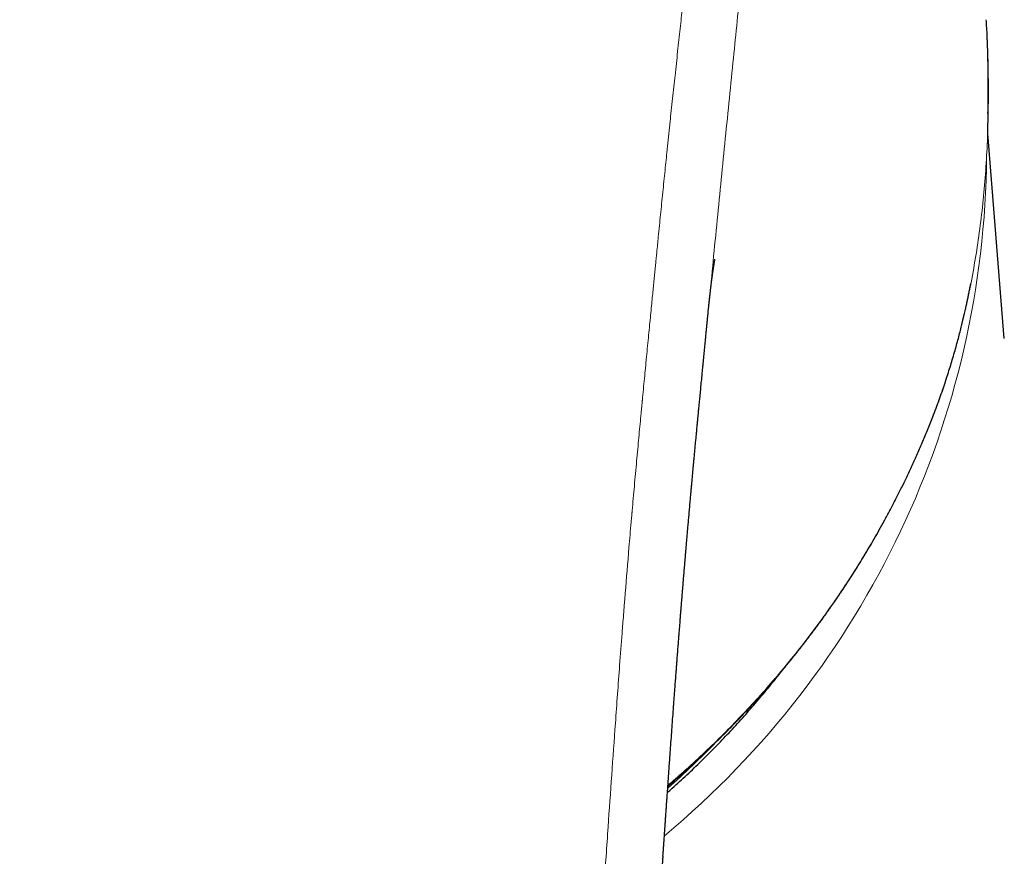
# Model space of a CAD drawing. Header units: millimetres. Extents: x 8 to 864, y 12 to 475.
# Tile 34 of 54: x 447 to 472, y 425 to 447. Entities that reach past the tile are written whole.
import ezdxf

# ---------------------------------------------------------------- set-up
doc = ezdxf.new("R2010")
doc.units = ezdxf.units.MM

msp = doc.modelspace()

# ---------------------------------------------------------------- linework, layer by layer
at = {"color": 8, "linetype": 'Continuous', "lineweight": 0}
for p, q in [((471.845, 444.344), (471.846, 444.346)), ((471.832, 443.831), (471.832, 443.833))]:
    msp.add_line(p, q, dxfattribs=at)
at = {"color": 7, "linetype": 'Continuous', "lineweight": 30}
for p, q in [((472.259, 438.581), (471.835, 443.837)), ((464.668, 439.307), (464.671, 439.333))]:
    msp.add_line(p, q, dxfattribs=at)
at = {"color": 8, "linetype": 'Continuous', "lineweight": 0, "flags": 128}
msp.add_lwpolyline([(470.429, 436.593), (470.428, 436.58), (470.424, 436.569)], dxfattribs=at)
at = {"color": 8, "linetype": 'Continuous', "lineweight": 0}
for centre, radius, start, end in [((448.871, 443.456), 22.935, 309.7656, 359.5289), ((447.923, 444.714), 23.641, 311.6262, 315.7672)]:
    msp.add_arc(centre, radius, start, end, dxfattribs=at)
for points, knots in [([(464.491, 451.983), (464.483, 451.9), (464.469, 451.736), (464.448, 451.494), (464.427, 451.26), (464.406, 451.034), (464.386, 450.815), (464.367, 450.605), (464.347, 450.397), (464.327, 450.191), (464.308, 449.988), (464.289, 449.795), (464.271, 449.611), (464.253, 449.438), (464.237, 449.274), (464.221, 449.12), (464.206, 448.976), (464.192, 448.841), (464.179, 448.717), (464.168, 448.604), (464.157, 448.501), (464.147, 448.407), (464.14, 448.339), (464.135, 448.293), (464.131, 448.261), (464.127, 448.22), (464.122, 448.17), (464.116, 448.116), (464.11, 448.062), (464.104, 448.007), (464.094, 447.91), (464.079, 447.77), (464.057, 447.572), (464.034, 447.355), (464.008, 447.117), (463.981, 446.864), (463.951, 446.596), (463.92, 446.312), (463.888, 446.017), (463.855, 445.713), (463.822, 445.41), (463.79, 445.109), (463.758, 444.812), (463.725, 444.506), (463.702, 444.284), (463.688, 444.15), (463.683, 444.105), (463.678, 444.06), (463.674, 444.014), (463.669, 443.97), (463.665, 443.93), (463.656, 443.85), (463.644, 443.733), (463.627, 443.573), (463.608, 443.383), (463.584, 443.156), (463.556, 442.888), (463.528, 442.613), (463.499, 442.33), (463.47, 442.046), (463.441, 441.762), (463.413, 441.477), (463.387, 441.219), (463.364, 440.99), (463.349, 440.841), (463.34, 440.744), (463.335, 440.702), (463.332, 440.664), (463.328, 440.627), (463.324, 440.59), (463.317, 440.512), (463.305, 440.391), (463.288, 440.225), (463.271, 440.051), (463.253, 439.868), (463.235, 439.678), (463.214, 439.469), (463.192, 439.24), (463.167, 438.99), (463.142, 438.73), (463.115, 438.459), (463.088, 438.177), (463.061, 437.897), (463.034, 437.619), (463.007, 437.345), (462.989, 437.149), (462.978, 437.04), (462.976, 437.019), (462.975, 437.002), (462.973, 436.985), (462.972, 436.968), (462.97, 436.951), (462.966, 436.908), (462.957, 436.814), (462.94, 436.633), (462.917, 436.39), (462.89, 436.107), (462.863, 435.813), (462.835, 435.509), (462.806, 435.196), (462.777, 434.879), (462.748, 434.558), (462.729, 434.337), (462.718, 434.212), (462.715, 434.186), (462.713, 434.16), (462.711, 434.135), (462.709, 434.109), (462.706, 434.084), (462.704, 434.058), (462.698, 433.987), (462.673, 433.707), (462.617, 433.046), (462.564, 432.406), (462.528, 431.948), (462.519, 431.841), (462.51, 431.725), (462.501, 431.607), (462.483, 431.374), (462.446, 430.905), (462.376, 429.98), (462.287, 428.767), (462.189, 427.384), (462.127, 426.495), (462.096, 426.05)], [0, 0, 0, 0, 0.0099657, 0.0196072, 0.0289247, 0.0379181, 0.0465875, 0.054933, 0.0629547, 0.0714045, 0.0794625, 0.0871288, 0.0944033, 0.1012862, 0.1077775, 0.1138771, 0.1195851, 0.1249015, 0.1298264, 0.1342822, 0.1383603, 0.1420608, 0.1453835, 0.1464764, 0.1475212, 0.1491865, 0.1512905, 0.1534188, 0.1555716, 0.1577489, 0.1599505, 0.1670291, 0.1743489, 0.1833776, 0.1927483, 0.202461, 0.2132469, 0.2244254, 0.2359964, 0.2479599, 0.260316, 0.2716548, 0.2833052, 0.2952671, 0.3075406, 0.3092938, 0.3110531, 0.3128186, 0.3145902, 0.3163681, 0.3180335, 0.3192137, 0.3257861, 0.331771, 0.3378659, 0.3479944, 0.3584128, 0.3691212, 0.3801196, 0.391408, 0.4022055, 0.4132557, 0.4245587, 0.4321572, 0.4398658, 0.4419029, 0.4434115, 0.4448188, 0.4462447, 0.4476891, 0.449152, 0.455279, 0.4617108, 0.4684475, 0.4754891, 0.4828355, 0.4904869, 0.4996997, 0.5093189, 0.5193447, 0.529777, 0.5406159, 0.5518613, 0.5620936, 0.5726408, 0.5835028, 0.5845715, 0.5852186, 0.5858674, 0.5865178, 0.5871698, 0.5878235, 0.5884788, 0.5921126, 0.5987251, 0.6091998, 0.6200495, 0.631274, 0.6428734, 0.6548478, 0.667197, 0.6791573, 0.6914494, 0.6924701, 0.6934457, 0.6944214, 0.695397, 0.6963726, 0.6973481, 0.6983236, 0.6992991, 0.7054297, 0.7302961, 0.7746414, 0.778178, 0.7823397, 0.7867966, 0.7912533, 0.7957101, 0.8132182, 0.8444813, 0.9003061, 0.9501508, 1, 1, 1, 1]), ([(464.671, 439.333), (464.672, 439.349), (464.709, 439.718), (464.778, 440.438), (464.881, 441.491), (464.984, 442.539), (465.089, 443.581), (465.194, 444.62), (465.297, 445.628), (465.395, 446.604), (465.489, 447.55), (465.579, 448.493), (465.664, 449.434), (465.746, 450.372), (465.796, 450.996), (465.821, 451.308)], [0, 0, 0, 0, 0.0039669, 0.0903843, 0.1767399, 0.2629964, 0.349223, 0.4355263, 0.5220015, 0.6014229, 0.6809524, 0.7605546, 0.8402311, 0.9200293, 1, 1, 1, 1]), ([(471.832, 443.831), (471.835, 443.916), (471.84, 444.088), (471.844, 444.259), (471.845, 444.344)], [0, 0, 0, 0, 0.500153, 1, 1, 1, 1]), ([(470.429, 436.593), (470.513, 436.818), (470.681, 437.266), (470.903, 437.958), (471.102, 438.663), (471.276, 439.379), (471.427, 440.105), (471.554, 440.839), (471.658, 441.58), (471.739, 442.327), (471.799, 443.079), (471.821, 443.58), (471.832, 443.831)], [0, 0, 0, 0, 0.100232, 0.200205, 0.299996, 0.399681, 0.499336, 0.599038, 0.698869, 0.798911, 0.899256, 1, 1, 1, 1]), ([(463.631, 427.12), (463.761, 427.231), (464.066, 427.493), (464.521, 427.911), (464.999, 428.373), (465.455, 428.837), (465.898, 429.312), (466.328, 429.797), (466.752, 430.304), (467.17, 430.831), (467.58, 431.38), (467.974, 431.94), (468.352, 432.51), (468.712, 433.091), (469.049, 433.671), (469.363, 434.248), (469.654, 434.822), (469.93, 435.405), (470.19, 435.995), (470.349, 436.393), (470.429, 436.593)], [0, 0, 0, 0, 0.042985, 0.101111, 0.155901, 0.21068, 0.265454, 0.320228, 0.375008, 0.433121, 0.491253, 0.549413, 0.607608, 0.665848, 0.724141, 0.779162, 0.834248, 0.889409, 0.944656, 1, 1, 1, 1]), ([(447.004, 378.09), (447.18, 378.091), (447.531, 378.093), (448.057, 378.109), (448.582, 378.135), (449.085, 378.169), (449.566, 378.211), (450.008, 378.258), (450.313, 378.295), (450.482, 378.317), (450.535, 378.324), (450.588, 378.331), (450.641, 378.338), (450.694, 378.345), (450.842, 378.366), (451.082, 378.402), (451.412, 378.456), (451.733, 378.514), (452.046, 378.576), (452.35, 378.642), (452.645, 378.712), (452.935, 378.787), (453.218, 378.866), (453.495, 378.95), (453.733, 379.029), (453.935, 379.1), (454.059, 379.146), (454.136, 379.176), (454.169, 379.188), (454.201, 379.201), (454.233, 379.214), (454.265, 379.226), (454.297, 379.239), (454.328, 379.252), (454.438, 379.297), (454.624, 379.378), (454.881, 379.498), (455.13, 379.623), (455.371, 379.755), (455.605, 379.892), (455.831, 380.035), (456.048, 380.183), (456.258, 380.337), (456.46, 380.497), (456.654, 380.663), (456.84, 380.834), (457.018, 381.011), (457.188, 381.194), (457.35, 381.381), (457.503, 381.574), (457.648, 381.775), (457.786, 381.985), (457.912, 382.195), (458.028, 382.405), (458.106, 382.558), (458.155, 382.66), (458.178, 382.708), (458.2, 382.757), (458.222, 382.805), (458.244, 382.855), (458.266, 382.904), (458.313, 383.012), (458.383, 383.182), (458.472, 383.419), (458.558, 383.665), (458.64, 383.922), (458.718, 384.189), (458.779, 384.411), (458.823, 384.585), (458.851, 384.697), (458.876, 384.8), (458.898, 384.895), (458.92, 384.991), (458.951, 385.135), (458.992, 385.329), (459.043, 385.589), (459.094, 385.872), (459.146, 386.179), (459.196, 386.497), (459.244, 386.828), (459.29, 387.169), (459.333, 387.522), (459.363, 387.78), (459.38, 387.939), (459.386, 387.996), (459.392, 388.054), (459.399, 388.111), (459.405, 388.169), (459.41, 388.224), (459.415, 388.27), (459.421, 388.334), (459.43, 388.421), (459.442, 388.543), (459.455, 388.678), (459.469, 388.825), (459.485, 388.996), (459.503, 389.193), (459.523, 389.416), (459.543, 389.65), (459.564, 389.893), (459.586, 390.147), (459.608, 390.41), (459.631, 390.683), (459.653, 390.954), (459.675, 391.223), (459.691, 391.42), (459.701, 391.556), (459.707, 391.627), (459.713, 391.699), (459.718, 391.768), (459.723, 391.829), (459.735, 391.984), (459.755, 392.24), (459.783, 392.608), (459.812, 392.986), (459.842, 393.376), (459.872, 393.774), (459.902, 394.18), (459.933, 394.595), (459.964, 395.02), (459.996, 395.456), (460.028, 395.902), (460.061, 396.359), (460.094, 396.826), (460.127, 397.284), (460.158, 397.732), (460.188, 398.15), (460.211, 398.484), (460.226, 398.698), (460.232, 398.785), (460.234, 398.816), (460.235, 398.825), (460.235, 398.833), (460.236, 398.842), (460.236, 398.851), (460.237, 398.859), (460.238, 398.879), (460.241, 398.913), (460.244, 398.965), (460.249, 399.028), (460.254, 399.102), (460.259, 399.185), (460.266, 399.279), (460.273, 399.382), (460.281, 399.496), (460.289, 399.621), (460.299, 399.756), (460.308, 399.898), (460.318, 400.044), (460.329, 400.196), (460.34, 400.356), (460.351, 400.525), (460.363, 400.703), (460.376, 400.895), (460.39, 401.1), (460.405, 401.32), (460.421, 401.55), (460.437, 401.79), (460.454, 402.039), (460.472, 402.296), (460.49, 402.561), (460.508, 402.835), (460.528, 403.122), (460.548, 403.42), (460.569, 403.73), (460.591, 404.049), (460.613, 404.379), (460.636, 404.719), (460.66, 405.068), (460.681, 405.389), (460.698, 405.631), (460.706, 405.757), (460.709, 405.801), (460.71, 405.811), (460.71, 405.821), (460.711, 405.83), (460.716, 405.901), (460.728, 406.084), (460.754, 406.47), (460.801, 407.161), (460.869, 408.157), (460.951, 409.368), (461.034, 410.582), (461.099, 411.539), (461.137, 412.091), (461.151, 412.287), (461.154, 412.335), (461.157, 412.384), (461.161, 412.432), (461.164, 412.48), (461.167, 412.529), (461.171, 412.577), (461.184, 412.779), (461.209, 413.137), (461.245, 413.654), (461.281, 414.181), (461.317, 414.716), (461.355, 415.259), (461.393, 415.812), (461.433, 416.393), (461.475, 417.002), (461.519, 417.641), (461.563, 418.29), (461.609, 418.949), (461.655, 419.619), (461.702, 420.299), (461.749, 420.99), (461.797, 421.69), (461.846, 422.402), (461.895, 423.118), (461.945, 423.841), (461.995, 424.569), (462.045, 425.307), (462.079, 425.801), (462.096, 426.05)], [0, 0, 0, 0, 0.00881, 0.017606, 0.026394, 0.035177, 0.042905, 0.050636, 0.057443, 0.058334, 0.059226, 0.060118, 0.06101, 0.061903, 0.062795, 0.06852, 0.074115, 0.079583, 0.084924, 0.09014, 0.095234, 0.100207, 0.105189, 0.110048, 0.114788, 0.117852, 0.120866, 0.121452, 0.122036, 0.122619, 0.123199, 0.123778, 0.124355, 0.12493, 0.125503, 0.130366, 0.135152, 0.139865, 0.144509, 0.149089, 0.15361, 0.158077, 0.162497, 0.166873, 0.171213, 0.175522, 0.179806, 0.184072, 0.188325, 0.192496, 0.196735, 0.20105, 0.205448, 0.209392, 0.21341, 0.214322, 0.215239, 0.21616, 0.217084, 0.218013, 0.218946, 0.219883, 0.224104, 0.228468, 0.232976, 0.237633, 0.242439, 0.247398, 0.249629, 0.251747, 0.253413, 0.255104, 0.25682, 0.258561, 0.262767, 0.267114, 0.272334, 0.277746, 0.283352, 0.289152, 0.295147, 0.301338, 0.307725, 0.308724, 0.309728, 0.310736, 0.311749, 0.312766, 0.313788, 0.314607, 0.315211, 0.317154, 0.319166, 0.321653, 0.324238, 0.326921, 0.330669, 0.334594, 0.338695, 0.342974, 0.347428, 0.35206, 0.356868, 0.361854, 0.366387, 0.371057, 0.372303, 0.373559, 0.374823, 0.376097, 0.377244, 0.378027, 0.38432, 0.390813, 0.397507, 0.404401, 0.411496, 0.41866, 0.426017, 0.433568, 0.441313, 0.449251, 0.457382, 0.465708, 0.474226, 0.481882, 0.489688, 0.496681, 0.499794, 0.501171, 0.501326, 0.501481, 0.501636, 0.501791, 0.501946, 0.502101, 0.502256, 0.502984, 0.503916, 0.505053, 0.506395, 0.507875, 0.509544, 0.511402, 0.513449, 0.515684, 0.518108, 0.52072, 0.52328, 0.525999, 0.528876, 0.531912, 0.535106, 0.538458, 0.542231, 0.546186, 0.550323, 0.554643, 0.559144, 0.563743, 0.568517, 0.573466, 0.578592, 0.584002, 0.589595, 0.595371, 0.60133, 0.60747, 0.613793, 0.620299, 0.624883, 0.626927, 0.627131, 0.627303, 0.627476, 0.627649, 0.627822, 0.631329, 0.637598, 0.648815, 0.668914, 0.691858, 0.714914, 0.735297, 0.744293, 0.745178, 0.746063, 0.746947, 0.747832, 0.748717, 0.749603, 0.750488, 0.751374, 0.760681, 0.770161, 0.779812, 0.789635, 0.79963, 0.809796, 0.820134, 0.831705, 0.843483, 0.855469, 0.867662, 0.880063, 0.892672, 0.905489, 0.918514, 0.931746, 0.945186, 0.958588, 0.972192, 0.985995, 1, 1, 1, 1])]:
    msp.add_open_spline(points, degree=3, knots=knots, dxfattribs=at)
at = {"color": 7, "linetype": 'Continuous', "lineweight": 30}
for points, knots in [([(471.845, 444.344), (471.848, 444.491), (471.852, 444.785), (471.85, 445.227), (471.843, 445.668), (471.83, 446.109), (471.814, 446.473), (471.801, 446.69), (471.797, 446.761)], [0, 0, 0, 0, 0.183143, 0.365887, 0.548273, 0.730345, 0.912145, 1, 1, 1, 1]), ([(471.839, 444.355), (471.842, 444.477), (471.847, 444.721), (471.848, 445.088), (471.846, 445.456), (471.838, 445.824), (471.83, 446.11), (471.822, 446.274), (471.82, 446.314)], [0, 0, 0, 0, 0.187921, 0.375668, 0.563279, 0.750792, 0.938236, 1, 1, 1, 1]), ([(471.832, 443.833), (471.835, 443.918), (471.841, 444.089), (471.844, 444.26), (471.846, 444.346)], [0, 0, 0, 0, 0.500015, 1, 1, 1, 1]), ([(464.669, 439.307), (464.67, 439.316), (464.672, 439.335), (464.675, 439.365), (464.677, 439.394), (464.68, 439.418), (464.682, 439.439), (464.684, 439.459), (464.686, 439.479), (464.688, 439.496), (464.69, 439.513), (464.692, 439.53), (464.694, 439.553), (464.697, 439.581), (464.7, 439.612), (464.703, 439.642), (464.706, 439.669), (464.709, 439.694), (464.712, 439.718), (464.715, 439.742), (464.717, 439.764), (464.72, 439.786), (464.722, 439.809), (464.725, 439.834), (464.728, 439.862), (464.732, 439.894), (464.737, 439.93), (464.741, 439.967), (464.745, 440.002), (464.75, 440.036), (464.753, 440.063), (464.756, 440.084), (464.758, 440.099), (464.76, 440.115), (464.762, 440.132), (464.764, 440.148), (464.766, 440.162), (464.768, 440.173), (464.769, 440.184), (464.772, 440.202), (464.775, 440.226), (464.779, 440.254), (464.783, 440.282), (464.786, 440.306), (464.789, 440.326), (464.791, 440.34), (464.793, 440.353), (464.795, 440.363), (464.796, 440.375), (464.798, 440.388), (464.8, 440.398), (464.801, 440.405), (464.802, 440.411), (464.803, 440.418), (464.804, 440.425), (464.805, 440.433), (464.807, 440.44), (464.808, 440.447), (464.808, 440.452), (464.809, 440.457), (464.81, 440.464), (464.812, 440.473), (464.814, 440.485), (464.815, 440.494), (464.817, 440.502), (464.818, 440.508), (464.819, 440.515), (464.82, 440.522), (464.821, 440.529), (464.822, 440.536), (464.823, 440.542), (464.824, 440.547), (464.825, 440.551), (464.826, 440.556), (464.827, 440.561), (464.828, 440.567), (464.829, 440.573), (464.83, 440.578), (464.831, 440.583), (464.832, 440.588), (464.833, 440.593), (464.834, 440.598), (464.835, 440.603), (464.835, 440.607), (464.836, 440.611), (464.837, 440.615), (464.837, 440.617), (464.838, 440.618), (464.838, 440.618), (464.838, 440.618)], [0, 0, 0, 0, 0.0114794, 0.0275243, 0.0420206, 0.0521618, 0.0619806, 0.0718657, 0.0813949, 0.0898204, 0.0971812, 0.1054779, 0.115732, 0.131218, 0.1470957, 0.162416, 0.1762426, 0.1884042, 0.2011269, 0.2137532, 0.2258783, 0.2370206, 0.2488525, 0.2626993, 0.2782071, 0.2946038, 0.3169354, 0.3394829, 0.3597088, 0.3791066, 0.4003085, 0.4092503, 0.4186687, 0.4291448, 0.4406769, 0.4520557, 0.4611724, 0.4682253, 0.4748415, 0.483459, 0.5051661, 0.5251212, 0.5447695, 0.5676022, 0.5799636, 0.59213, 0.6027203, 0.6106579, 0.6203744, 0.6343759, 0.6417595, 0.647424, 0.6528375, 0.6584173, 0.6661937, 0.6740688, 0.6817032, 0.6877656, 0.6924329, 0.6968607, 0.7048117, 0.7154287, 0.7284098, 0.7390557, 0.7479483, 0.7543995, 0.761969, 0.7708515, 0.7808042, 0.7909085, 0.7988012, 0.805003, 0.8111545, 0.8179155, 0.8261224, 0.8356866, 0.8460593, 0.8563038, 0.8647612, 0.8758502, 0.8864735, 0.8974673, 0.911136, 0.9260418, 0.9409719, 0.9555327, 0.9775581, 0.99771, 1, 1, 1, 1]), ([(470.424, 436.57), (470.453, 436.643), (470.508, 436.788), (470.587, 437.003), (470.661, 437.212), (470.73, 437.415), (470.794, 437.612), (470.854, 437.802), (470.912, 437.991), (470.967, 438.178), (471.02, 438.363), (471.068, 438.54), (471.112, 438.708), (471.152, 438.867), (471.189, 439.017), (471.223, 439.158), (471.253, 439.29), (471.281, 439.413), (471.305, 439.526), (471.328, 439.633), (471.35, 439.739), (471.372, 439.851), (471.389, 439.937), (471.398, 439.987), (471.4, 439.997)], [0, 0, 0, 0, 0.067558, 0.1328009, 0.1957397, 0.2563848, 0.3147453, 0.3708293, 0.424644, 0.4812267, 0.5350787, 0.5862061, 0.6346143, 0.6803077, 0.7232897, 0.7635633, 0.8011308, 0.8359939, 0.8681538, 0.8972926, 0.9270429, 0.9584814, 0.9916091, 1, 1, 1, 1]), ([(463.504, 425.299), (463.506, 425.327), (463.511, 425.393), (463.518, 425.491), (463.524, 425.592), (463.531, 425.684), (463.536, 425.766), (463.542, 425.84), (463.546, 425.904), (463.55, 425.96), (463.553, 426.007), (463.556, 426.044), (463.558, 426.073), (463.559, 426.092), (463.56, 426.105), (463.561, 426.115), (463.561, 426.127), (463.562, 426.14), (463.564, 426.159), (463.565, 426.185), (463.568, 426.218), (463.572, 426.279), (463.578, 426.369), (463.586, 426.484), (463.594, 426.602), (463.603, 426.722), (463.612, 426.849), (463.622, 426.992), (463.633, 427.15), (463.645, 427.321), (463.657, 427.494), (463.67, 427.668), (463.682, 427.842), (463.697, 428.046), (463.714, 428.28), (463.733, 428.543), (463.752, 428.807), (463.769, 429.036), (463.783, 429.228), (463.794, 429.38), (463.805, 429.525), (463.815, 429.662), (463.825, 429.788), (463.833, 429.903), (463.841, 430.008), (463.849, 430.107), (463.856, 430.204), (463.864, 430.304), (463.872, 430.413), (463.881, 430.524), (463.889, 430.635), (463.898, 430.744), (463.907, 430.86), (463.917, 430.983), (463.927, 431.113), (463.938, 431.249), (463.948, 431.378), (463.957, 431.495), (463.965, 431.594), (463.972, 431.684), (463.979, 431.766), (463.985, 431.838), (463.99, 431.902), (463.994, 431.956), (463.998, 432.002), (464.001, 432.038), (464.003, 432.066), (464.005, 432.087), (464.007, 432.109), (464.009, 432.134), (464.011, 432.166), (464.015, 432.205), (464.019, 432.252), (464.023, 432.307), (464.028, 432.37), (464.034, 432.442), (464.041, 432.521), (464.047, 432.601), (464.054, 432.681), (464.061, 432.759), (464.07, 432.868), (464.081, 433.006), (464.095, 433.166), (464.107, 433.311), (464.119, 433.445), (464.13, 433.579), (464.142, 433.716), (464.155, 433.861), (464.168, 434.012), (464.182, 434.17), (464.194, 434.303), (464.203, 434.408), (464.21, 434.481), (464.216, 434.549), (464.221, 434.611), (464.226, 434.666), (464.231, 434.715), (464.234, 434.757), (464.238, 434.792), (464.24, 434.821), (464.242, 434.846), (464.245, 434.87), (464.247, 434.899), (464.251, 434.938), (464.255, 434.989), (464.261, 435.047), (464.267, 435.112), (464.273, 435.183), (464.28, 435.262), (464.288, 435.348), (464.297, 435.438), (464.307, 435.544), (464.318, 435.662), (464.33, 435.794), (464.342, 435.921), (464.354, 436.045), (464.365, 436.166), (464.376, 436.282), (464.385, 436.371), (464.391, 436.435), (464.394, 436.475), (464.398, 436.514), (464.402, 436.553), (464.405, 436.588), (464.408, 436.619), (464.411, 436.643), (464.412, 436.66), (464.413, 436.672), (464.414, 436.684), (464.416, 436.698), (464.417, 436.715), (464.42, 436.743), (464.424, 436.782), (464.429, 436.837), (464.435, 436.901), (464.442, 436.973), (464.45, 437.052), (464.461, 437.164), (464.475, 437.309), (464.492, 437.489), (464.506, 437.631), (464.516, 437.733), (464.521, 437.79), (464.527, 437.845), (464.531, 437.894), (464.535, 437.935), (464.539, 437.969), (464.541, 437.995), (464.543, 438.015), (464.545, 438.033), (464.547, 438.056), (464.55, 438.086), (464.554, 438.123), (464.557, 438.163), (464.566, 438.255), (464.578, 438.37), (464.591, 438.513), (464.603, 438.635), (464.613, 438.735), (464.62, 438.807), (464.623, 438.845), (464.627, 438.878), (464.629, 438.904), (464.631, 438.924), (464.632, 438.938), (464.634, 438.953), (464.636, 438.97), (464.638, 438.994), (464.641, 439.026), (464.645, 439.067), (464.65, 439.116), (464.654, 439.165), (464.659, 439.212), (464.663, 439.256), (464.667, 439.298), (464.67, 439.325), (464.671, 439.338)], [0, 0, 0, 0, 0.006025, 0.013687, 0.020721, 0.027127, 0.032905, 0.038055, 0.042577, 0.046471, 0.049739, 0.052378, 0.05439, 0.055693, 0.056462, 0.057103, 0.05789, 0.058821, 0.059898, 0.061883, 0.064226, 0.066919, 0.074731, 0.08312, 0.091099, 0.099538, 0.108437, 0.117797, 0.129539, 0.141697, 0.153889, 0.166111, 0.178362, 0.190642, 0.209118, 0.22766, 0.246268, 0.264892, 0.276152, 0.286882, 0.297083, 0.306755, 0.315897, 0.32375, 0.331165, 0.338144, 0.344707, 0.351654, 0.359391, 0.367918, 0.375171, 0.382912, 0.39114, 0.399855, 0.409057, 0.418746, 0.428898, 0.436548, 0.443576, 0.449983, 0.455769, 0.460934, 0.465403, 0.469272, 0.472543, 0.475214, 0.476934, 0.478437, 0.479791, 0.481512, 0.483798, 0.486593, 0.489933, 0.493817, 0.498245, 0.503455, 0.50921, 0.514991, 0.520659, 0.526212, 0.531651, 0.54402, 0.555756, 0.565697, 0.575134, 0.584463, 0.594275, 0.604573, 0.615359, 0.626632, 0.638393, 0.643832, 0.649174, 0.654053, 0.65846, 0.662396, 0.66586, 0.668852, 0.671367, 0.673412, 0.675055, 0.676729, 0.678527, 0.681427, 0.685058, 0.689419, 0.693931, 0.699026, 0.704703, 0.710964, 0.717518, 0.723967, 0.733626, 0.743031, 0.752181, 0.761077, 0.769717, 0.778073, 0.785933, 0.788919, 0.791819, 0.794634, 0.797362, 0.800004, 0.802333, 0.804081, 0.805172, 0.805858, 0.80667, 0.807704, 0.808959, 0.810436, 0.813624, 0.81752, 0.822123, 0.827432, 0.833223, 0.839171, 0.851534, 0.864517, 0.878122, 0.882249, 0.88643, 0.89048, 0.894, 0.896975, 0.899407, 0.901294, 0.902637, 0.903724, 0.905343, 0.907523, 0.910264, 0.913303, 0.916317, 0.93018, 0.938479, 0.9474, 0.956951, 0.960177, 0.962984, 0.965348, 0.967269, 0.968747, 0.969598, 0.970515, 0.971821, 0.973514, 0.975595, 0.978812, 0.98254, 0.986229, 0.989815, 0.993302, 0.996695, 1, 1, 1, 1]), ([(463.629, 427.098), (463.674, 427.136), (463.807, 427.25), (464.004, 427.424), (464.22, 427.619), (464.413, 427.797), (464.608, 427.98), (464.805, 428.169), (465.001, 428.362), (465.195, 428.556), (465.388, 428.755), (465.58, 428.956), (465.768, 429.158), (465.949, 429.356), (466.121, 429.549), (466.276, 429.728), (466.417, 429.892), (466.544, 430.042), (466.645, 430.164), (466.721, 430.257), (466.775, 430.324), (466.828, 430.389), (466.878, 430.451), (466.928, 430.513), (466.975, 430.572), (467.018, 430.627), (467.054, 430.673), (467.081, 430.708), (467.1, 430.733), (467.116, 430.753), (467.132, 430.774), (467.156, 430.805), (467.188, 430.846), (467.229, 430.9), (467.277, 430.964), (467.332, 431.036), (467.393, 431.117), (467.459, 431.206), (467.529, 431.302), (467.604, 431.405), (467.684, 431.517), (467.769, 431.637), (467.862, 431.77), (467.962, 431.915), (468.069, 432.073), (468.181, 432.241), (468.299, 432.421), (468.42, 432.611), (468.544, 432.809), (468.669, 433.013), (468.795, 433.223), (468.924, 433.444), (469.055, 433.675), (469.189, 433.917), (469.325, 434.169), (469.463, 434.433), (469.602, 434.708), (469.741, 434.994), (469.88, 435.289), (470.019, 435.594), (470.156, 435.909), (470.292, 436.235), (470.38, 436.457), (470.424, 436.569)], [0, 0, 0, 0, 0.0146201, 0.0442434, 0.0659023, 0.0879775, 0.1104692, 0.1333775, 0.1567028, 0.1799998, 0.202652, 0.2268206, 0.2502053, 0.2728064, 0.2946242, 0.3156591, 0.332856, 0.349492, 0.365567, 0.3729507, 0.3802097, 0.3873441, 0.3942567, 0.4005576, 0.4075157, 0.4134538, 0.4183719, 0.4222698, 0.4246168, 0.4265083, 0.4287529, 0.4314298, 0.4362738, 0.4420673, 0.4488104, 0.4565032, 0.465146, 0.4747389, 0.4846544, 0.4954422, 0.507119, 0.5196852, 0.5331411, 0.5483853, 0.5646315, 0.5818805, 0.600133, 0.61939, 0.6396526, 0.6596795, 0.6806027, 0.7024235, 0.7251434, 0.7487642, 0.7732878, 0.7987164, 0.8250525, 0.8522988, 0.8804585, 0.9090076, 0.9384448, 0.968774, 1, 1, 1, 1]), ([(463.618, 426.933), (463.659, 426.97), (463.765, 427.063), (463.932, 427.215), (464.119, 427.389), (464.304, 427.564), (464.486, 427.741), (464.667, 427.92), (464.846, 428.101), (465.023, 428.284), (465.198, 428.469), (465.371, 428.655), (465.541, 428.844), (465.71, 429.034), (465.876, 429.226), (466.04, 429.419), (466.202, 429.614), (466.362, 429.811), (466.478, 429.957), (466.541, 430.038), (466.551, 430.051)], [0, 0, 0, 0, 0.038889, 0.098099, 0.157323, 0.216561, 0.275811, 0.335073, 0.394348, 0.453635, 0.512934, 0.572245, 0.631568, 0.690901, 0.750246, 0.809602, 0.868969, 0.928346, 0.987734, 1, 1, 1, 1]), ([(447.004, 376.291), (447.035, 376.291), (447.138, 376.291), (447.31, 376.292), (447.516, 376.295), (447.71, 376.299), (447.892, 376.304), (448.062, 376.31), (448.22, 376.316), (448.366, 376.322), (448.5, 376.329), (448.623, 376.336), (448.733, 376.342), (448.832, 376.348), (448.916, 376.354), (448.986, 376.358), (449.043, 376.362), (449.091, 376.366), (449.13, 376.369), (449.16, 376.371), (449.181, 376.373), (449.195, 376.374), (449.208, 376.375), (449.226, 376.376), (449.254, 376.378), (449.291, 376.381), (449.335, 376.385), (449.381, 376.388), (449.443, 376.394), (449.523, 376.4), (449.622, 376.409), (449.729, 376.419), (449.85, 376.431), (449.985, 376.444), (450.135, 376.46), (450.293, 376.478), (450.457, 376.497), (450.629, 376.518), (450.771, 376.536), (450.88, 376.55), (450.953, 376.56), (451.025, 376.57), (451.095, 376.58), (451.164, 376.59), (451.232, 376.599), (451.295, 376.609), (451.351, 376.617), (451.396, 376.624), (451.432, 376.629), (451.463, 376.634), (451.493, 376.639), (451.525, 376.644), (451.563, 376.65), (451.612, 376.658), (451.674, 376.668), (451.748, 376.68), (451.826, 376.693), (451.907, 376.707), (452.015, 376.726), (452.153, 376.751), (452.31, 376.781), (452.46, 376.811), (452.598, 376.839), (452.73, 376.867), (452.854, 376.895), (452.969, 376.921), (453.078, 376.946), (453.165, 376.967), (453.235, 376.984), (453.288, 376.998), (453.34, 377.011), (453.388, 377.023), (453.429, 377.034), (453.464, 377.043), (453.5, 377.052), (453.542, 377.064), (453.592, 377.077), (453.649, 377.093), (453.714, 377.111), (453.787, 377.132), (453.868, 377.155), (453.957, 377.181), (454.034, 377.204), (454.097, 377.224), (454.143, 377.238), (454.189, 377.253), (454.23, 377.266), (454.264, 377.277), (454.29, 377.285), (454.312, 377.292), (454.333, 377.299), (454.36, 377.308), (454.394, 377.32), (454.437, 377.334), (454.485, 377.351), (454.537, 377.369), (454.59, 377.387), (454.641, 377.406), (454.69, 377.423), (454.754, 377.446), (454.829, 377.475), (454.915, 377.507), (454.996, 377.539), (455.074, 377.57), (455.149, 377.601), (455.217, 377.629), (455.28, 377.656), (455.339, 377.681), (455.391, 377.704), (455.434, 377.723), (455.469, 377.739), (455.501, 377.754), (455.535, 377.769), (455.573, 377.787), (455.616, 377.807), (455.669, 377.831), (455.733, 377.862), (455.809, 377.9), (455.891, 377.94), (455.977, 377.984), (456.065, 378.03), (456.156, 378.079), (456.248, 378.13), (456.348, 378.186), (456.455, 378.248), (456.569, 378.316), (456.686, 378.388), (456.805, 378.465), (456.928, 378.546), (457.056, 378.634), (457.191, 378.729), (457.332, 378.834), (457.479, 378.948), (457.595, 379.043), (457.679, 379.114), (457.727, 379.156), (457.771, 379.194), (457.809, 379.227), (457.84, 379.255), (457.865, 379.278), (457.899, 379.308), (457.941, 379.347), (457.994, 379.397), (458.048, 379.448), (458.105, 379.504), (458.165, 379.564), (458.229, 379.629), (458.298, 379.702), (458.373, 379.783), (458.453, 379.873), (458.537, 379.971), (458.624, 380.076), (458.714, 380.189), (458.806, 380.311), (458.9, 380.442), (458.995, 380.581), (459.091, 380.729), (459.185, 380.885), (459.279, 381.048), (459.37, 381.216), (459.459, 381.39), (459.551, 381.584), (459.647, 381.798), (459.745, 382.033), (459.839, 382.276), (459.927, 382.523), (460.01, 382.773), (460.091, 383.039), (460.171, 383.32), (460.249, 383.617), (460.321, 383.915), (460.38, 384.181), (460.428, 384.413), (460.468, 384.613), (460.506, 384.813), (460.542, 385.013), (460.575, 385.212), (460.609, 385.417), (460.641, 385.627), (460.672, 385.841), (460.701, 386.045), (460.726, 386.239), (460.749, 386.421), (460.77, 386.592), (460.786, 386.729), (460.798, 386.833), (460.806, 386.905), (460.813, 386.974), (460.82, 387.036), (460.826, 387.089), (460.831, 387.134), (460.834, 387.17), (460.837, 387.198), (460.84, 387.22), (460.842, 387.244), (460.845, 387.275), (460.849, 387.315), (460.855, 387.365), (460.861, 387.427), (460.868, 387.501), (460.876, 387.585), (460.885, 387.679), (460.895, 387.783), (460.906, 387.895), (460.917, 388.015), (460.928, 388.14), (460.94, 388.275), (460.952, 388.418), (460.971, 388.634), (460.995, 388.915), (461.023, 389.256), (461.051, 389.588), (461.077, 389.91), (461.102, 390.223), (461.126, 390.526), (461.149, 390.83), (461.173, 391.134), (461.195, 391.438), (461.218, 391.737), (461.24, 392.037), (461.263, 392.342), (461.285, 392.651), (461.308, 392.964), (461.331, 393.287), (461.355, 393.619), (461.38, 393.961), (461.4, 394.244), (461.416, 394.464), (461.427, 394.619), (461.438, 394.774), (461.448, 394.925), (461.458, 395.067), (461.468, 395.198), (461.476, 395.319), (461.484, 395.429), (461.491, 395.528), (461.497, 395.617), (461.503, 395.695), (461.507, 395.762), (461.511, 395.818), (461.514, 395.862), (461.517, 395.895), (461.518, 395.92), (461.52, 395.943), (461.522, 395.97), (461.524, 396.002), (461.527, 396.044), (461.531, 396.097), (461.535, 396.161), (461.54, 396.236), (461.549, 396.36), (461.561, 396.532), (461.576, 396.753), (461.592, 396.987), (461.609, 397.235), (461.627, 397.498), (461.646, 397.769), (461.665, 398.049), (461.684, 398.338), (461.704, 398.635), (461.725, 398.941), (461.746, 399.255), (461.767, 399.576), (461.789, 399.904), (461.813, 400.259), (461.839, 400.643), (461.866, 401.056), (461.894, 401.479), (461.923, 401.912), (461.952, 402.354), (461.982, 402.806), (462.013, 403.267), (462.038, 403.64), (462.056, 403.922), (462.069, 404.109), (462.081, 404.292), (462.093, 404.469), (462.104, 404.638), (462.115, 404.801), (462.125, 404.957), (462.135, 405.112), (462.146, 405.265), (462.156, 405.417), (462.165, 405.56), (462.174, 405.694), (462.182, 405.818), (462.19, 405.932), (462.197, 406.037), (462.203, 406.134), (462.208, 406.21), (462.212, 406.269), (462.215, 406.312), (462.218, 406.351), (462.22, 406.387), (462.222, 406.419), (462.224, 406.45), (462.227, 406.486), (462.23, 406.53), (462.233, 406.581), (462.237, 406.637), (462.241, 406.698), (462.246, 406.773), (462.252, 406.863), (462.259, 406.971), (462.267, 407.087), (462.275, 407.211), (462.284, 407.339), (462.292, 407.469), (462.301, 407.602), (462.313, 407.786), (462.329, 408.025), (462.349, 408.32), (462.368, 408.605), (462.387, 408.878), (462.404, 409.14), (462.422, 409.407), (462.44, 409.676), (462.46, 409.972), (462.482, 410.29), (462.505, 410.627), (462.527, 410.964), (462.55, 411.3), (462.573, 411.634), (462.595, 411.959), (462.616, 412.274), (462.636, 412.567), (462.655, 412.844), (462.673, 413.111), (462.692, 413.388), (462.711, 413.675), (462.731, 413.973), (462.751, 414.267), (462.771, 414.558), (462.791, 414.845), (462.807, 415.086), (462.82, 415.278), (462.83, 415.422), (462.84, 415.565), (462.849, 415.706), (462.859, 415.846), (462.868, 415.985), (462.878, 416.119), (462.886, 416.243), (462.894, 416.357), (462.901, 416.459), (462.907, 416.55), (462.913, 416.631), (462.917, 416.701), (462.921, 416.761), (462.925, 416.81), (462.928, 416.851), (462.93, 416.886), (462.932, 416.921), (462.935, 416.961), (462.938, 417.007), (462.942, 417.057), (462.945, 417.11), (462.949, 417.168), (462.954, 417.234), (462.959, 417.309), (462.965, 417.393), (462.971, 417.485), (462.978, 417.586), (462.985, 417.697), (462.994, 417.819), (463.003, 417.952), (463.013, 418.095), (463.023, 418.247), (463.034, 418.409), (463.046, 418.586), (463.059, 418.778), (463.074, 418.986), (463.089, 419.206), (463.105, 419.437), (463.121, 419.679), (463.138, 419.932), (463.156, 420.188), (463.174, 420.448), (463.192, 420.709), (463.21, 420.979), (463.23, 421.259), (463.249, 421.548), (463.27, 421.846), (463.291, 422.154), (463.313, 422.471), (463.335, 422.797), (463.358, 423.132), (463.382, 423.476), (463.406, 423.823), (463.429, 424.171), (463.454, 424.521), (463.478, 424.878), (463.496, 425.139), (463.506, 425.28), (463.507, 425.299)], [0, 0, 0, 0, 0.001499, 0.005018, 0.008345, 0.011481, 0.014426, 0.017179, 0.01974, 0.022109, 0.024286, 0.026271, 0.028063, 0.029664, 0.031073, 0.032148, 0.033076, 0.033858, 0.034492, 0.034976, 0.035316, 0.035511, 0.035655, 0.035941, 0.036373, 0.037038, 0.03775, 0.0385, 0.039286, 0.040781, 0.042393, 0.044123, 0.04597, 0.048296, 0.050739, 0.0533, 0.055979, 0.058777, 0.061691, 0.062913, 0.064111, 0.065285, 0.066435, 0.067562, 0.068665, 0.069736, 0.070678, 0.07139, 0.071976, 0.072436, 0.0729, 0.073439, 0.074055, 0.074747, 0.075844, 0.077089, 0.078393, 0.079715, 0.081055, 0.083741, 0.0865, 0.088837, 0.091161, 0.093351, 0.095405, 0.09732, 0.099096, 0.100803, 0.101686, 0.102575, 0.10347, 0.104311, 0.104986, 0.105492, 0.106077, 0.106786, 0.107618, 0.108574, 0.109675, 0.110908, 0.112274, 0.113774, 0.11541, 0.116172, 0.116961, 0.117771, 0.118489, 0.119072, 0.119514, 0.119829, 0.120168, 0.1206, 0.121204, 0.121929, 0.122775, 0.123705, 0.124613, 0.12549, 0.126338, 0.127156, 0.128772, 0.130256, 0.131606, 0.133038, 0.134327, 0.13553, 0.136646, 0.137675, 0.138616, 0.139413, 0.139975, 0.140505, 0.141113, 0.141798, 0.142561, 0.143402, 0.144652, 0.146042, 0.147557, 0.149128, 0.15075, 0.152421, 0.154144, 0.155919, 0.158012, 0.160172, 0.162402, 0.1647, 0.167079, 0.169595, 0.172255, 0.175136, 0.178171, 0.18136, 0.182469, 0.183552, 0.184506, 0.185327, 0.186013, 0.186566, 0.186984, 0.188234, 0.18938, 0.190584, 0.191885, 0.193282, 0.194777, 0.196371, 0.198239, 0.20023, 0.202347, 0.204591, 0.206972, 0.209491, 0.212147, 0.214938, 0.217859, 0.2209, 0.223987, 0.227157, 0.230403, 0.233725, 0.237845, 0.242076, 0.246421, 0.250814, 0.255193, 0.259561, 0.264697, 0.269825, 0.274947, 0.280065, 0.283476, 0.286889, 0.290304, 0.293722, 0.297132, 0.300448, 0.304218, 0.30784, 0.311318, 0.314651, 0.317686, 0.320595, 0.323378, 0.324646, 0.325887, 0.327078, 0.32813, 0.329035, 0.329794, 0.330408, 0.330876, 0.33121, 0.331555, 0.332097, 0.33277, 0.333578, 0.33466, 0.335915, 0.337343, 0.338944, 0.340716, 0.342658, 0.344646, 0.346785, 0.349073, 0.351512, 0.354081, 0.360055, 0.365863, 0.371508, 0.376996, 0.38233, 0.387511, 0.392543, 0.397906, 0.403089, 0.408108, 0.413226, 0.418533, 0.423734, 0.429105, 0.434646, 0.440356, 0.446235, 0.452284, 0.454929, 0.457604, 0.460311, 0.462943, 0.46539, 0.467653, 0.469733, 0.471628, 0.47334, 0.474867, 0.476211, 0.477371, 0.478346, 0.479138, 0.47965, 0.480048, 0.480422, 0.480855, 0.481409, 0.482083, 0.483033, 0.484151, 0.485437, 0.486889, 0.490566, 0.494381, 0.498332, 0.502716, 0.507258, 0.511956, 0.51681, 0.521821, 0.526976, 0.532287, 0.537737, 0.543313, 0.549013, 0.554839, 0.561864, 0.569064, 0.576436, 0.583981, 0.5917, 0.599593, 0.607659, 0.615899, 0.619184, 0.622488, 0.625706, 0.628801, 0.631774, 0.634625, 0.637355, 0.639962, 0.642786, 0.645452, 0.647959, 0.650307, 0.652497, 0.654494, 0.656337, 0.658028, 0.659566, 0.660376, 0.66113, 0.661819, 0.662445, 0.663005, 0.663511, 0.664102, 0.664908, 0.66582, 0.666807, 0.66787, 0.669008, 0.670753, 0.67265, 0.674698, 0.676895, 0.679161, 0.681459, 0.68379, 0.686154, 0.691212, 0.696414, 0.701759, 0.706274, 0.710887, 0.715598, 0.720399, 0.725165, 0.731279, 0.737249, 0.743076, 0.749161, 0.75508, 0.760835, 0.766426, 0.771853, 0.776416, 0.781159, 0.786084, 0.791191, 0.796478, 0.801947, 0.806909, 0.812012, 0.817255, 0.819775, 0.822326, 0.824909, 0.82745, 0.82985, 0.832443, 0.834847, 0.837062, 0.839086, 0.840922, 0.84254, 0.843975, 0.845228, 0.846298, 0.847185, 0.847898, 0.848474, 0.849062, 0.849784, 0.850613, 0.851549, 0.852439, 0.853469, 0.854654, 0.855994, 0.857488, 0.859137, 0.86094, 0.862898, 0.865115, 0.867502, 0.870058, 0.872784, 0.87568, 0.878745, 0.882283, 0.886022, 0.889963, 0.894106, 0.898452, 0.902998, 0.907747, 0.912278, 0.916978, 0.921848, 0.926887, 0.932096, 0.937475, 0.943023, 0.948741, 0.954629, 0.960687, 0.966914, 0.973311, 0.979498, 0.985836, 0.992325, 0.998965, 1, 1, 1, 1])]:
    msp.add_open_spline(points, degree=3, knots=knots, dxfattribs=at)

doc.saveas('drawing.dxf')
